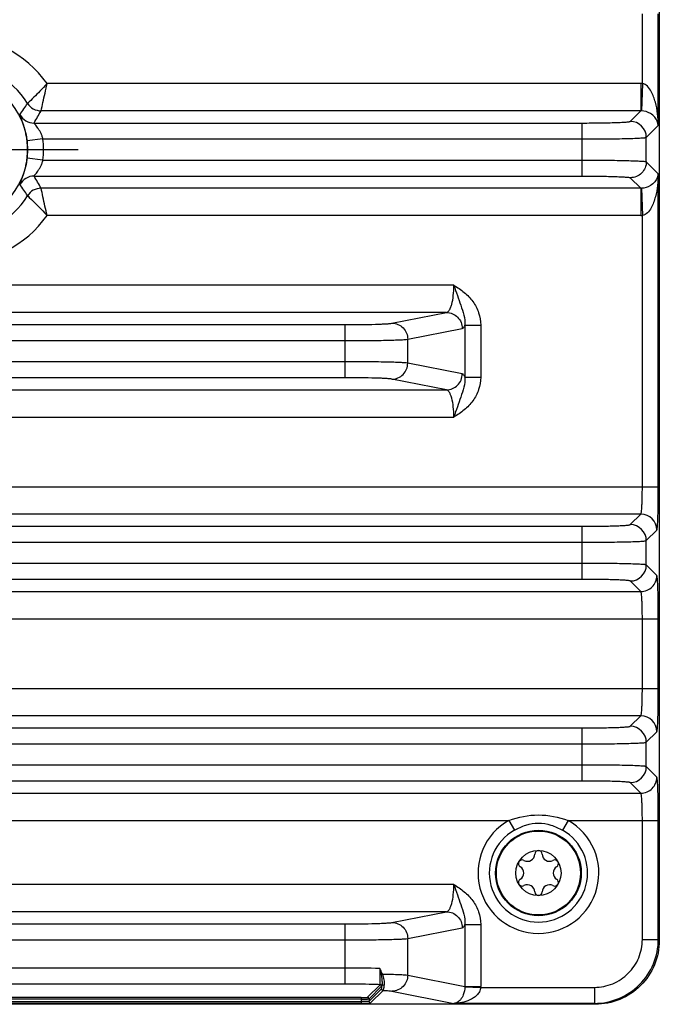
# Model space of a CAD drawing. Header units: inches. Extents: x 0 to 34, y 0 to 22.
# Tile 4 of 101: x 6.6 to 8.2, y 8.9 to 11.3. Entities that reach past the tile are written whole.
import ezdxf

# ---------------------------------------------------------------- set-up
doc = ezdxf.new("R2010")
doc.units = ezdxf.units.IN
doc.header["$LTSCALE"] = 1.87
doc.header["$MEASUREMENT"] = 0
doc.linetypes.add('CENTER', pattern=[0.6, 0.375, -0.075, 0.075, -0.075])
doc.layers.get('0').update_dxf_attribs({"linetype": 'CONTINUOUS'})
doc.layers.add('02___PRT_ALL_AXES', color=7, linetype='CONTINUOUS')

msp = doc.modelspace()

# ---------------------------------------------------------------- linework, layer by layer
at = {"color": 7, "linetype": 'CONTINUOUS'}
for p, q in [((8.218, 12.7508), (8.218, 9.6653)), ((8.1764, 11.1925), (8.1764, 11.3644)), ((8.2157, 11.0899), (8.2157, 11.3643)), ((8.1728, 11.1926), (6.7126, 11.1926)), ((8.1728, 11.1926), (8.1728, 11.1257)), ((8.1764, 11.1925), (8.1741, 11.1257)), ((8.1728, 11.1257), (6.6979, 11.1257)), ((8.1468, 11.0997), (8.1728, 11.1257)), ((6.6807, 11.0957), (8.0288, 11.0957)), ((8.0288, 10.9651), (8.0288, 11.0957)), ((8.1862, 11.0604), (8.2157, 11.0899)), ((6.7026, 11.0564), (6.6635, 11.0518)), ((6.7026, 11.0564), (8.0288, 11.0564)), ((8.1862, 11.0005), (8.1862, 11.0604)), ((6.7026, 11.0045), (6.6635, 11.0091)), ((6.7026, 11.0045), (8.0288, 11.0045)), ((8.1862, 11.0005), (8.2157, 10.9709)), ((6.6807, 10.9651), (8.0288, 10.9651)), ((8.1468, 10.9612), (8.1728, 10.9352)), ((8.2157, 10.2005), (8.2157, 10.9709)), ((8.1728, 10.9352), (6.6979, 10.9352)), ((8.1728, 10.9352), (8.1728, 10.8683)), ((8.1741, 10.9352), (8.1764, 10.8683)), ((8.1728, 10.8683), (6.7126, 10.8683)), ((8.1764, 10.2005), (8.1764, 10.8683)), ((7.713, 10.6965), (5.2549, 10.6965)), ((7.6949, 10.6296), (5.273, 10.6296)), ((7.5608, 10.6031), (7.6949, 10.6296)), ((5.5234, 10.5997), (7.4445, 10.5997)), ((7.4445, 10.5997), (7.4445, 10.4691)), ((7.5995, 10.5637), (7.7336, 10.5903)), ((7.7403, 10.5986), (7.779, 10.5986)), ((7.7403, 10.5986), (7.7403, 10.4702)), ((7.779, 10.5986), (7.779, 10.4702)), ((7.5995, 10.505), (7.5995, 10.5637)), ((5.5234, 10.5603), (7.4445, 10.5603)), ((7.4445, 10.5084), (5.5234, 10.5084)), ((7.7336, 10.4785), (7.5995, 10.505)), ((7.4445, 10.4691), (5.5234, 10.4691)), ((7.6949, 10.4391), (7.5608, 10.4657)), ((7.7403, 10.4702), (7.779, 10.4702)), ((5.273, 10.4391), (7.6949, 10.4391)), ((5.2549, 10.3722), (7.713, 10.3722)), ((4.7521, 10.2005), (8.2157, 10.2005)), ((8.1728, 10.1336), (4.7951, 10.1336)), ((8.1468, 10.1076), (8.1728, 10.1336)), ((4.9391, 10.1036), (8.0288, 10.1036)), ((8.0288, 9.973), (8.0288, 10.1036)), ((8.1862, 10.0683), (8.2122, 10.0942)), ((4.9391, 10.0643), (8.0288, 10.0643)), ((8.1862, 10.0084), (8.1862, 10.0683)), ((8.0288, 10.0124), (4.9391, 10.0124)), ((8.2122, 9.9824), (8.1862, 10.0084)), ((8.0288, 9.973), (4.9391, 9.973)), ((8.1728, 9.943), (8.1468, 9.969)), ((4.7951, 9.943), (8.1728, 9.943)), ((4.7521, 9.8762), (8.2157, 9.8762)), ((8.1764, 9.7044), (8.1764, 9.8762)), ((8.2157, 9.7044), (8.2157, 9.8762)), ((4.7521, 9.7044), (8.2157, 9.7044)), ((8.2181, 9.6653), (8.2181, 9.085)), ((8.2181, 9.6652), (8.2181, 9.085)), ((8.1728, 9.6375), (4.7951, 9.6375)), ((8.1468, 9.6115), (8.1728, 9.6375)), ((4.9391, 9.6076), (8.0288, 9.6076)), ((8.0288, 9.4769), (8.0288, 9.6076)), ((8.1862, 9.5722), (8.2122, 9.5982)), ((4.9391, 9.5682), (8.0288, 9.5682)), ((8.1862, 9.5123), (8.1862, 9.5722)), ((8.0288, 9.5163), (4.9391, 9.5163)), ((8.2122, 9.4863), (8.1862, 9.5123)), ((8.0288, 9.4769), (4.9391, 9.4769)), ((8.1728, 9.447), (8.1468, 9.473)), ((4.7951, 9.447), (8.1728, 9.447)), ((5.1198, 9.3801), (7.8481, 9.3801)), ((7.8481, 9.3801), (7.8617, 9.3558)), ((7.9938, 9.3801), (7.9801, 9.3558)), ((7.9938, 9.3801), (8.2157, 9.3801)), ((8.1764, 9.0873), (8.1764, 9.3801)), ((8.2157, 9.0873), (8.2157, 9.3801)), ((7.713, 9.2223), (5.2549, 9.2223)), ((7.6949, 9.1554), (5.273, 9.1554)), ((7.5608, 9.1288), (7.6949, 9.1554)), ((5.5234, 9.1254), (7.4445, 9.1254)), ((7.4445, 9.1254), (7.4445, 8.9773)), ((7.5995, 9.0895), (7.7336, 9.116)), ((7.7403, 9.1243), (7.779, 9.1243)), ((7.7403, 9.1243), (7.7403, 8.9715)), ((7.779, 9.1243), (7.779, 8.9715)), ((5.5234, 9.0861), (7.4445, 9.0861)), ((7.5996, 8.9994), (7.5995, 9.0895)), ((8.1764, 9.0873), (8.2157, 9.0873)), ((8.2181, 9.085), (8.2157, 9.0873)), ((8.2181, 9.085), (8.2181, 9.085)), ((7.4445, 9.0166), (5.5234, 9.0166)), ((7.5311, 9.0159), (7.5339, 9.0017)), ((7.5339, 9.0017), (7.5342, 9.0003)), ((7.5996, 8.9994), (7.7403, 8.9715)), ((7.4445, 8.9773), (5.5234, 8.9773)), ((7.5314, 8.9759), (7.5003, 8.9449)), ((7.5353, 8.972), (7.5043, 8.9409)), ((7.5043, 8.935), (7.535, 8.9658)), ((7.7402, 8.9704), (7.779, 8.9693)), ((7.7403, 8.9715), (7.779, 8.9715)), ((7.779, 8.9693), (8.0584, 8.9693)), ((8.0584, 8.9693), (8.0584, 8.9299)), ((7.4846, 8.9443), (5.4833, 8.9443)), ((7.4846, 8.9404), (5.4833, 8.9404)), ((7.4846, 8.9443), (7.4846, 8.9303)), ((7.5043, 8.9409), (7.5043, 8.935)), ((7.5082, 8.9311), (7.5389, 8.9618)), ((7.5608, 8.9601), (7.713, 8.9299)), ((8.0607, 8.9276), (4.9072, 8.9276)), ((5.4833, 8.9342), (7.4846, 8.9342)), ((5.4833, 8.9303), (7.4846, 8.9303)), ((7.4959, 8.9344), (7.4846, 8.9342)), ((7.4934, 8.9304), (7.5062, 8.9308)), ((7.5062, 8.9308), (7.5082, 8.9311)), ((8.0584, 8.9299), (7.713, 8.9299)), ((8.0607, 8.9276), (8.0584, 8.9299))]:
    msp.add_line(p, q, dxfattribs=at)
for centre, radius in [((6.4839, 11.0304), 0.1807), ((7.9209, 9.2506), 0.1053), ((7.9209, 9.2506), 0.1033), ((7.9209, 9.2506), 0.0555)]:
    msp.add_circle(centre, radius, dxfattribs=at)
for centre, radius, start, end in [((6.4839, 11.0304), 0.2803, 35.3408, 144.6613), ((6.4839, 11.0304), 0.2135, 32.1736, 147.8263), ((8.1728, 11.0862), 0.1064, 88.0698, 90), ((6.1019, 11.5063), 0.6692, 324.3845, 327.2303), ((6.6979, 11.1651), 0.0394, 212.2071, 269.9631), ((5.8787, 11.5772), 0.9353, 329.0216, 331.1394), ((8.1729, 11.0862), 0.0395, 88.188, 90.1181), ((6.6807, 11.1351), 0.0394, 208.0475, 269.9622), ((8.1468, 11.0603), 0.0394, 0.0838, 89.9162), ((6.4839, 11.0304), 0.1808, 353.2298, 6.7702), ((6.4839, 11.0304), 0.2202, 353.2298, 6.7702), ((6.6807, 10.9258), 0.0394, 90.0406, 151.9594), ((5.8557, 10.4705), 0.9619, 28.8896, 30.9489), ((6.1019, 10.5546), 0.6692, 32.7696, 35.6154), ((6.6979, 10.8958), 0.0394, 90.0372, 147.7929), ((8.1729, 10.9746), 0.0395, 269.8813, 271.8126), ((6.4839, 11.0304), 0.2135, 212.1736, 327.8263), ((6.4839, 11.0304), 0.2803, 215.3408, 324.6613), ((8.1728, 10.9746), 0.1063, 269.9996, 271.9307), ((8.1727, 10.0942), 0.0394, 0.0838, 89.9162), ((8.1468, 10.0682), 0.0394, 0.0838, 89.9162), ((8.1468, 10.0084), 0.0394, 270.0838, 359.9162), ((8.1727, 9.5981), 0.0394, 0.0838, 89.9162), ((8.1468, 9.5721), 0.0394, 0.0838, 89.9162), ((8.1468, 9.5124), 0.0394, 270.0838, 359.9162), ((7.9209, 9.2506), 0.1486, 119.3655, 60.6345), ((7.9209, 9.2506), 0.1208, 119.3655, 60.6345), ((7.9209, 9.2969), 0.00906, 1.6303, 178.3697), ((7.8809, 9.2737), 0.00906, 61.6303, 238.3697), ((7.8938, 9.2976), 0.0181, 241.6303, 358.3697), ((7.9481, 9.2976), 0.0181, 181.6303, 298.3697), ((7.961, 9.2737), 0.00906, 301.6303, 118.3697), ((7.8666, 9.2506), 0.0181, 301.6303, 58.3697), ((7.9752, 9.2506), 0.0181, 121.6303, 238.3697), ((7.8809, 9.2275), 0.00906, 121.6303, 298.3697), ((7.961, 9.2275), 0.00906, 241.6303, 58.3697), ((7.8938, 9.2036), 0.0181, 1.6303, 118.3697), ((7.9481, 9.2036), 0.0181, 61.6303, 178.3697), ((7.9209, 9.2043), 0.00906, 181.6303, 358.3697), ((7.4493, 4.1154), 4.9012, 89.0436, 90.0564), ((7.1929, 8.8321), 0.3844, 26.2449, 26.4651), ((7.5314, 8.972), 0.00394, 0.0665, 89.9335), ((7.5389, 8.9658), 0.00394, 180.0665, 269.9335), ((7.7025, 8.9713), 0.0377, 358.6151, 0.3415), ((7.7014, 8.9715), 0.0776, 358.3221, 0.0005), ((7.5003, 8.9409), 0.00394, 0.0803, 89.9335), ((7.4848, 9.5553), 0.625, 269.9836, 270.7894), ((7.5082, 8.935), 0.00394, 180.0665, 269.9335)]:
    msp.add_arc(centre, radius, start, end, dxfattribs=at)
for points, knots in [([(6.7126, 11.1926), (6.7069, 11.1863), (6.6912, 11.1699), (6.675, 11.1539), (6.6646, 11.1441)], [0, 0, 0, 0, 0.371809, 1, 1, 1, 1]), ([(6.6979, 11.1257), (6.6994, 11.1326), (6.7046, 11.1548), (6.7092, 11.1772), (6.7126, 11.1926)], [0, 0, 0, 0, 0.309202, 1, 1, 1, 1]), ([(8.2157, 11.0899), (8.2156, 11.0995), (8.2143, 11.1186), (8.2101, 11.1421), (8.2042, 11.1606), (8.1968, 11.1777), (8.1859, 11.1917), (8.1764, 11.1925)], [0, 0, 0, 0, 0.248855, 0.498475, 0.623941, 0.750139, 1, 1, 1, 1]), ([(8.2157, 11.0899), (8.215, 11.0971), (8.2096, 11.1088), (8.1944, 11.1216), (8.1818, 11.1254), (8.1741, 11.1257)], [0, 0, 0, 0, 0.365096, 0.609764, 1, 1, 1, 1]), ([(6.6635, 11.0518), (6.663, 11.0563), (6.6616, 11.0652), (6.6588, 11.0777), (6.6557, 11.0888), (6.6526, 11.0981), (6.6498, 11.1055), (6.6478, 11.1105), (6.6467, 11.1135), (6.6462, 11.115), (6.6459, 11.1159), (6.6458, 11.1165), (6.6459, 11.1166)], [0, 0, 0, 0, 0.205344, 0.398378, 0.570568, 0.717207, 0.835266, 0.92264, 0.954314, 0.977767, 0.992915, 1, 1, 1, 1]), ([(6.7026, 11.0564), (6.702, 11.059), (6.7004, 11.0641), (6.6973, 11.0712), (6.6938, 11.0776), (6.6901, 11.0832), (6.6866, 11.0879), (6.6839, 11.0913), (6.6822, 11.0934), (6.6813, 11.0945), (6.6808, 11.0951), (6.6806, 11.0957), (6.6807, 11.0957)], [0, 0, 0, 0, 0.177144, 0.348764, 0.510721, 0.659743, 0.791551, 0.89929, 0.940976, 0.972367, 0.992142, 1, 1, 1, 1]), ([(8.0288, 11.0957), (8.0363, 11.0957), (8.0511, 11.0958), (8.0725, 11.096), (8.0923, 11.0964), (8.1098, 11.0968), (8.1227, 11.0973), (8.1313, 11.0978), (8.1364, 11.0981), (8.1404, 11.0985), (8.1435, 11.0989), (8.1455, 11.0992), (8.1466, 11.0995), (8.1468, 11.0997)], [0, 0, 0, 0, 0.190637, 0.374308, 0.544185, 0.694096, 0.818525, 0.869734, 0.912962, 0.947828, 0.974033, 0.991387, 1, 1, 1, 1]), ([(8.0288, 11.0564), (8.0388, 11.0564), (8.0585, 11.0564), (8.0871, 11.0567), (8.1135, 11.057), (8.1369, 11.0575), (8.1539, 11.058), (8.1654, 11.0585), (8.1722, 11.0588), (8.1777, 11.0592), (8.1818, 11.0595), (8.1844, 11.0599), (8.1858, 11.0601), (8.1862, 11.0604)], [0, 0, 0, 0, 0.190755, 0.374541, 0.544522, 0.69452, 0.819009, 0.870232, 0.913453, 0.948287, 0.974431, 0.991668, 1, 1, 1, 1]), ([(6.6459, 10.9443), (6.6458, 10.9444), (6.6459, 10.945), (6.6462, 10.9459), (6.6467, 10.9474), (6.6478, 10.9504), (6.6498, 10.9554), (6.6526, 10.9628), (6.6557, 10.9721), (6.6588, 10.9832), (6.6616, 10.9957), (6.663, 11.0045), (6.6635, 11.0091)], [0, 0, 0, 0, 0.007081, 0.022232, 0.045685, 0.077346, 0.164702, 0.28278, 0.429425, 0.601607, 0.794647, 1, 1, 1, 1]), ([(6.6807, 10.9651), (6.6806, 10.9652), (6.6808, 10.9657), (6.6813, 10.9664), (6.6822, 10.9675), (6.6839, 10.9696), (6.6866, 10.973), (6.6901, 10.9777), (6.6938, 10.9833), (6.6973, 10.9897), (6.7004, 10.9968), (6.702, 11.0019), (6.7026, 11.0045)], [0, 0, 0, 0, 0.007856, 0.027642, 0.059042, 0.100723, 0.208438, 0.340257, 0.489276, 0.651231, 0.822857, 1, 1, 1, 1]), ([(8.0288, 11.0045), (8.0388, 11.0045), (8.0585, 11.0044), (8.0871, 11.0042), (8.1135, 11.0039), (8.1369, 11.0034), (8.1539, 11.0029), (8.1654, 11.0024), (8.1722, 11.0021), (8.1777, 11.0017), (8.1818, 11.0014), (8.1844, 11.001), (8.1858, 11.0008), (8.1862, 11.0005)], [0, 0, 0, 0, 0.190755, 0.374541, 0.544522, 0.69452, 0.819009, 0.870232, 0.913453, 0.948288, 0.974431, 0.991668, 1, 1, 1, 1]), ([(8.1862, 11.0005), (8.1862, 10.9954), (8.1841, 10.985), (8.1753, 10.972), (8.1623, 10.9632), (8.1519, 10.9612), (8.1468, 10.9612)], [0, 0, 0, 0, 0.249959, 0.5, 0.750041, 1, 1, 1, 1]), ([(8.0288, 10.9651), (8.0363, 10.9651), (8.0511, 10.9651), (8.0725, 10.9649), (8.0923, 10.9645), (8.1098, 10.964), (8.1227, 10.9635), (8.1313, 10.9631), (8.1364, 10.9627), (8.1404, 10.9624), (8.1435, 10.962), (8.1455, 10.9616), (8.1466, 10.9614), (8.1468, 10.9612)], [0, 0, 0, 0, 0.190637, 0.374308, 0.544185, 0.694096, 0.818526, 0.869736, 0.912964, 0.947829, 0.974033, 0.991386, 1, 1, 1, 1]), ([(8.2157, 10.9709), (8.215, 10.9638), (8.2096, 10.9521), (8.1944, 10.9393), (8.1818, 10.9354), (8.1741, 10.9352)], [0, 0, 0, 0, 0.3651, 0.609766, 1, 1, 1, 1]), ([(8.2157, 10.9709), (8.2156, 10.9614), (8.2143, 10.9423), (8.2101, 10.9187), (8.2042, 10.9002), (8.1968, 10.8831), (8.1859, 10.8692), (8.1764, 10.8683)], [0, 0, 0, 0, 0.248858, 0.498481, 0.623947, 0.750142, 1, 1, 1, 1]), ([(6.7126, 10.8683), (6.7092, 10.8837), (6.7045, 10.906), (6.6995, 10.9283), (6.6979, 10.9352)], [0, 0, 0, 0, 0.690796, 1, 1, 1, 1]), ([(6.6646, 10.9168), (6.6661, 10.9154), (6.6826, 10.8998), (6.6986, 10.8836), (6.7126, 10.8683)], [0, 0, 0, 0, 0.087243, 1, 1, 1, 1]), ([(7.6949, 10.6296), (7.6978, 10.63), (7.7018, 10.6347), (7.7052, 10.6418), (7.7091, 10.6538), (7.7121, 10.6722), (7.713, 10.688), (7.713, 10.6965)], [0, 0, 0, 0, 0.123122, 0.219375, 0.340056, 0.6442, 1, 1, 1, 1]), ([(7.713, 10.6965), (7.7218, 10.6913), (7.7391, 10.6798), (7.7607, 10.6573), (7.7754, 10.6296), (7.779, 10.6089), (7.779, 10.5986)], [0, 0, 0, 0, 0.250246, 0.500221, 0.750073, 1, 1, 1, 1]), ([(7.713, 10.6965), (7.7159, 10.6881), (7.7213, 10.6716), (7.7324, 10.6398), (7.7411, 10.6151), (7.7403, 10.5986)], [0, 0, 0, 0, 0.261794, 0.511159, 1, 1, 1, 1]), ([(7.6949, 10.6296), (7.6999, 10.6296), (7.7101, 10.6275), (7.7229, 10.6187), (7.7315, 10.6057), (7.7336, 10.5954), (7.7336, 10.5903)], [0, 0, 0, 0, 0.248106, 0.497614, 0.748516, 1, 1, 1, 1]), ([(7.4445, 10.5997), (7.4579, 10.5997), (7.4832, 10.5998), (7.5134, 10.6004), (7.534, 10.6011), (7.5457, 10.6016), (7.5543, 10.6023), (7.559, 10.6027), (7.5608, 10.6031)], [0, 0, 0, 0, 0.3471, 0.652303, 0.777406, 0.878933, 0.953862, 1, 1, 1, 1]), ([(7.5608, 10.6031), (7.5658, 10.6031), (7.576, 10.6009), (7.5888, 10.5922), (7.5975, 10.5791), (7.5995, 10.5688), (7.5995, 10.5637)], [0, 0, 0, 0, 0.248106, 0.497614, 0.748516, 1, 1, 1, 1]), ([(7.7336, 10.5903), (7.735, 10.5906), (7.7379, 10.5933), (7.7394, 10.5965), (7.7403, 10.5986)], [0, 0, 0, 0, 0.382791, 1, 1, 1, 1]), ([(7.4445, 10.5603), (7.4624, 10.5603), (7.4962, 10.5605), (7.5364, 10.561), (7.5639, 10.5617), (7.5795, 10.5623), (7.591, 10.5629), (7.5972, 10.5634), (7.5995, 10.5637)], [0, 0, 0, 0, 0.347196, 0.652478, 0.777605, 0.879125, 0.954005, 1, 1, 1, 1]), ([(7.5995, 10.505), (7.5972, 10.5054), (7.591, 10.5058), (7.5795, 10.5065), (7.5639, 10.507), (7.5364, 10.5077), (7.4962, 10.5083), (7.4624, 10.5084), (7.4445, 10.5084)], [0, 0, 0, 0, 0.045995, 0.120875, 0.222395, 0.347522, 0.652804, 1, 1, 1, 1]), ([(7.5608, 10.4657), (7.5658, 10.4657), (7.576, 10.4678), (7.5888, 10.4766), (7.5975, 10.4896), (7.5995, 10.4999), (7.5995, 10.505)], [0, 0, 0, 0, 0.248106, 0.497614, 0.748516, 1, 1, 1, 1]), ([(7.5608, 10.4657), (7.559, 10.466), (7.5543, 10.4665), (7.5457, 10.4671), (7.534, 10.4677), (7.5134, 10.4684), (7.4832, 10.4689), (7.4579, 10.4691), (7.4445, 10.4691)], [0, 0, 0, 0, 0.046138, 0.121067, 0.222594, 0.347697, 0.6529, 1, 1, 1, 1]), ([(7.6949, 10.4391), (7.6999, 10.4391), (7.7101, 10.4413), (7.7229, 10.45), (7.7315, 10.4631), (7.7336, 10.4734), (7.7336, 10.4785)], [0, 0, 0, 0, 0.248106, 0.497614, 0.748516, 1, 1, 1, 1]), ([(7.779, 10.4702), (7.779, 10.4599), (7.7754, 10.4392), (7.7607, 10.4115), (7.7391, 10.3889), (7.7218, 10.3775), (7.713, 10.3722)], [0, 0, 0, 0, 0.24992, 0.499775, 0.749753, 1, 1, 1, 1]), ([(7.7403, 10.4702), (7.7411, 10.4536), (7.7324, 10.429), (7.7213, 10.3972), (7.7159, 10.3806), (7.713, 10.3722)], [0, 0, 0, 0, 0.48884, 0.738204, 1, 1, 1, 1]), ([(7.7403, 10.4702), (7.7394, 10.4722), (7.7379, 10.4755), (7.735, 10.4782), (7.7336, 10.4785)], [0, 0, 0, 0, 0.617203, 1, 1, 1, 1]), ([(7.713, 10.3722), (7.713, 10.3807), (7.7121, 10.3965), (7.7091, 10.415), (7.7052, 10.4269), (7.7018, 10.4341), (7.6978, 10.4387), (7.6949, 10.4391)], [0, 0, 0, 0, 0.35582, 0.659901, 0.780571, 0.876839, 1, 1, 1, 1]), ([(8.1728, 10.1336), (8.173, 10.1337), (8.1733, 10.1343), (8.1736, 10.1354), (8.1739, 10.1372), (8.1744, 10.1406), (8.1749, 10.1463), (8.1754, 10.1545), (8.1758, 10.1644), (8.1763, 10.1799), (8.1764, 10.1921), (8.1764, 10.2005)], [0, 0, 0, 0, 0.009511, 0.027281, 0.053695, 0.088667, 0.183075, 0.307312, 0.456934, 0.62644, 1, 1, 1, 1]), ([(8.2122, 10.0942), (8.2124, 10.0945), (8.2126, 10.0954), (8.2129, 10.0972), (8.2132, 10.1), (8.2136, 10.1036), (8.2139, 10.1082), (8.2143, 10.116), (8.2148, 10.1275), (8.2152, 10.1433), (8.2155, 10.1611), (8.2157, 10.1804), (8.2157, 10.1937), (8.2157, 10.2005)], [0, 0, 0, 0, 0.008609, 0.02597, 0.052174, 0.087051, 0.130274, 0.181483, 0.305908, 0.455827, 0.625683, 0.809408, 1, 1, 1, 1]), ([(8.0288, 10.1036), (8.0363, 10.1036), (8.0511, 10.1037), (8.0725, 10.1039), (8.0923, 10.1042), (8.1098, 10.1047), (8.1227, 10.1052), (8.1313, 10.1057), (8.1364, 10.106), (8.1404, 10.1064), (8.1435, 10.1067), (8.1455, 10.1071), (8.1466, 10.1074), (8.1468, 10.1076)], [0, 0, 0, 0, 0.190637, 0.374308, 0.544185, 0.694096, 0.818525, 0.869734, 0.912962, 0.947828, 0.974033, 0.991387, 1, 1, 1, 1]), ([(8.0288, 10.0643), (8.0388, 10.0643), (8.0585, 10.0643), (8.0871, 10.0645), (8.1135, 10.0649), (8.1369, 10.0654), (8.1539, 10.0659), (8.1654, 10.0663), (8.1722, 10.0667), (8.1777, 10.067), (8.1818, 10.0674), (8.1844, 10.0678), (8.1858, 10.068), (8.1862, 10.0683)], [0, 0, 0, 0, 0.190755, 0.374541, 0.544522, 0.69452, 0.819009, 0.870232, 0.913453, 0.948287, 0.974431, 0.991668, 1, 1, 1, 1]), ([(8.1862, 10.0084), (8.1858, 10.0086), (8.1844, 10.0088), (8.1818, 10.0093), (8.1777, 10.0096), (8.1722, 10.01), (8.1654, 10.0103), (8.1539, 10.0108), (8.1369, 10.0113), (8.1135, 10.0117), (8.0871, 10.0121), (8.0585, 10.0123), (8.0388, 10.0124), (8.0288, 10.0124)], [0, 0, 0, 0, 0.008332, 0.025569, 0.051713, 0.086547, 0.129768, 0.180991, 0.30548, 0.455478, 0.625459, 0.809245, 1, 1, 1, 1]), ([(8.1728, 9.943), (8.1779, 9.9431), (8.1883, 9.9451), (8.2013, 9.9539), (8.2101, 9.9669), (8.2121, 9.9773), (8.2122, 9.9824)], [0, 0, 0, 0, 0.249959, 0.5, 0.750041, 1, 1, 1, 1]), ([(8.2157, 9.8762), (8.2157, 9.8829), (8.2157, 9.8962), (8.2155, 9.9155), (8.2152, 9.9334), (8.2148, 9.9491), (8.2143, 9.9606), (8.2139, 9.9684), (8.2136, 9.973), (8.2132, 9.9767), (8.2129, 9.9794), (8.2126, 9.9812), (8.2124, 9.9822), (8.2122, 9.9824)], [0, 0, 0, 0, 0.190592, 0.374317, 0.544173, 0.694092, 0.818517, 0.869726, 0.912949, 0.947826, 0.97403, 0.991391, 1, 1, 1, 1]), ([(8.1468, 9.969), (8.1466, 9.9693), (8.1455, 9.9695), (8.1435, 9.9699), (8.1404, 9.9702), (8.1364, 9.9706), (8.1313, 9.9709), (8.1227, 9.9714), (8.1098, 9.9719), (8.0923, 9.9724), (8.0725, 9.9727), (8.0511, 9.973), (8.0363, 9.973), (8.0288, 9.973)], [0, 0, 0, 0, 0.008613, 0.025967, 0.052172, 0.087038, 0.130266, 0.181475, 0.305904, 0.455815, 0.625692, 0.809363, 1, 1, 1, 1]), ([(8.1764, 9.8762), (8.1764, 9.8845), (8.1763, 9.8967), (8.1758, 9.9122), (8.1754, 9.9221), (8.1749, 9.9303), (8.1744, 9.936), (8.1739, 9.9394), (8.1736, 9.9412), (8.1733, 9.9423), (8.173, 9.9429), (8.1728, 9.943)], [0, 0, 0, 0, 0.37356, 0.543066, 0.692687, 0.816924, 0.911333, 0.946304, 0.972719, 0.990489, 1, 1, 1, 1]), ([(8.1728, 9.6375), (8.173, 9.6376), (8.1733, 9.6382), (8.1736, 9.6394), (8.1739, 9.6411), (8.1744, 9.6446), (8.1749, 9.6502), (8.1754, 9.6585), (8.1758, 9.6684), (8.1763, 9.6839), (8.1764, 9.696), (8.1764, 9.7044)], [0, 0, 0, 0, 0.009511, 0.027281, 0.053695, 0.088667, 0.183075, 0.307312, 0.456934, 0.62644, 1, 1, 1, 1]), ([(8.2122, 9.5982), (8.2124, 9.5984), (8.2126, 9.5994), (8.2129, 9.6011), (8.2132, 9.6039), (8.2136, 9.6076), (8.2139, 9.6122), (8.2143, 9.6199), (8.2148, 9.6315), (8.2152, 9.6472), (8.2155, 9.6651), (8.2157, 9.6844), (8.2157, 9.6976), (8.2157, 9.7044)], [0, 0, 0, 0, 0.008609, 0.02597, 0.052174, 0.087051, 0.130274, 0.181483, 0.305908, 0.455827, 0.625683, 0.809408, 1, 1, 1, 1]), ([(8.0288, 9.6076), (8.0363, 9.6076), (8.0511, 9.6076), (8.0725, 9.6078), (8.0923, 9.6082), (8.1098, 9.6086), (8.1227, 9.6091), (8.1313, 9.6096), (8.1364, 9.61), (8.1404, 9.6103), (8.1435, 9.6107), (8.1455, 9.6111), (8.1466, 9.6113), (8.1468, 9.6115)], [0, 0, 0, 0, 0.190637, 0.374308, 0.544185, 0.694096, 0.818525, 0.869734, 0.912962, 0.947828, 0.974033, 0.991387, 1, 1, 1, 1]), ([(8.0288, 9.5682), (8.0388, 9.5682), (8.0585, 9.5683), (8.0871, 9.5685), (8.1135, 9.5688), (8.1369, 9.5693), (8.1539, 9.5698), (8.1654, 9.5703), (8.1722, 9.5706), (8.1777, 9.571), (8.1818, 9.5713), (8.1844, 9.5717), (8.1858, 9.5719), (8.1862, 9.5722)], [0, 0, 0, 0, 0.190755, 0.374541, 0.544522, 0.69452, 0.819009, 0.870232, 0.913453, 0.948287, 0.974431, 0.991668, 1, 1, 1, 1]), ([(8.1862, 9.5123), (8.1858, 9.5126), (8.1844, 9.5128), (8.1818, 9.5132), (8.1777, 9.5135), (8.1722, 9.5139), (8.1654, 9.5142), (8.1539, 9.5147), (8.1369, 9.5152), (8.1135, 9.5157), (8.0871, 9.516), (8.0585, 9.5162), (8.0388, 9.5163), (8.0288, 9.5163)], [0, 0, 0, 0, 0.008332, 0.025569, 0.051713, 0.086547, 0.129768, 0.180991, 0.30548, 0.455478, 0.625459, 0.809245, 1, 1, 1, 1]), ([(8.1468, 9.473), (8.1466, 9.4732), (8.1455, 9.4734), (8.1435, 9.4738), (8.1404, 9.4742), (8.1364, 9.4745), (8.1313, 9.4749), (8.1227, 9.4754), (8.1098, 9.4759), (8.0923, 9.4763), (8.0725, 9.4767), (8.0511, 9.4769), (8.0363, 9.4769), (8.0288, 9.4769)], [0, 0, 0, 0, 0.008613, 0.025967, 0.052172, 0.087038, 0.130266, 0.181475, 0.305904, 0.455815, 0.625692, 0.809363, 1, 1, 1, 1]), ([(8.1728, 9.447), (8.1779, 9.447), (8.1883, 9.449), (8.2013, 9.4578), (8.2101, 9.4709), (8.2121, 9.4812), (8.2122, 9.4863)], [0, 0, 0, 0, 0.249959, 0.5, 0.750041, 1, 1, 1, 1]), ([(8.2157, 9.3801), (8.2157, 9.3869), (8.2157, 9.4001), (8.2155, 9.4194), (8.2152, 9.4373), (8.2148, 9.453), (8.2143, 9.4646), (8.2139, 9.4723), (8.2136, 9.4769), (8.2132, 9.4806), (8.2129, 9.4834), (8.2126, 9.4852), (8.2124, 9.4861), (8.2122, 9.4863)], [0, 0, 0, 0, 0.190592, 0.374317, 0.544173, 0.694092, 0.818517, 0.869726, 0.912949, 0.947826, 0.97403, 0.991391, 1, 1, 1, 1]), ([(8.1764, 9.3801), (8.1764, 9.3885), (8.1763, 9.4006), (8.1758, 9.4161), (8.1754, 9.426), (8.1749, 9.4343), (8.1744, 9.4399), (8.1739, 9.4434), (8.1736, 9.4451), (8.1733, 9.4463), (8.173, 9.4469), (8.1728, 9.447)], [0, 0, 0, 0, 0.37356, 0.543066, 0.692687, 0.816924, 0.911333, 0.946304, 0.972719, 0.990489, 1, 1, 1, 1]), ([(7.8481, 9.3801), (7.8713, 9.3883), (7.9209, 9.3986), (7.9705, 9.3883), (7.9938, 9.3801)], [0, 0, 0, 0, 0.499987, 1, 1, 1, 1]), ([(7.8617, 9.3558), (7.8708, 9.3609), (7.8897, 9.3698), (7.9209, 9.3753), (7.9521, 9.3698), (7.9711, 9.3609), (7.9801, 9.3558)], [0, 0, 0, 0, 0.250199, 0.49997, 0.749777, 1, 1, 1, 1]), ([(7.6949, 9.1554), (7.6978, 9.1557), (7.7018, 9.1604), (7.7052, 9.1675), (7.7091, 9.1795), (7.7121, 9.198), (7.713, 9.2138), (7.713, 9.2223)], [0, 0, 0, 0, 0.12317, 0.219467, 0.340182, 0.644287, 1, 1, 1, 1]), ([(7.713, 9.2223), (7.7218, 9.217), (7.7391, 9.2055), (7.7607, 9.183), (7.7754, 9.1553), (7.779, 9.1346), (7.779, 9.1243)], [0, 0, 0, 0, 0.250254, 0.500237, 0.750093, 1, 1, 1, 1]), ([(7.713, 9.2223), (7.7159, 9.2139), (7.7213, 9.1973), (7.7324, 9.1655), (7.7411, 9.1409), (7.7403, 9.1243)], [0, 0, 0, 0, 0.261798, 0.511165, 1, 1, 1, 1]), ([(7.6949, 9.1554), (7.6999, 9.1553), (7.7101, 9.1532), (7.7229, 9.1444), (7.7315, 9.1314), (7.7336, 9.1211), (7.7336, 9.116)], [0, 0, 0, 0, 0.248106, 0.497614, 0.748516, 1, 1, 1, 1]), ([(7.4445, 9.1254), (7.4579, 9.1254), (7.4832, 9.1256), (7.5134, 9.1261), (7.534, 9.1268), (7.5457, 9.1274), (7.5543, 9.128), (7.559, 9.1285), (7.5608, 9.1288)], [0, 0, 0, 0, 0.3471, 0.652303, 0.777406, 0.878933, 0.953862, 1, 1, 1, 1]), ([(7.5608, 9.1288), (7.5658, 9.1288), (7.576, 9.1267), (7.5888, 9.1179), (7.5975, 9.1049), (7.5995, 9.0946), (7.5995, 9.0895)], [0, 0, 0, 0, 0.248106, 0.497614, 0.748516, 1, 1, 1, 1]), ([(7.7336, 9.116), (7.735, 9.1163), (7.7379, 9.119), (7.7394, 9.1222), (7.7403, 9.1243)], [0, 0, 0, 0, 0.382851, 1, 1, 1, 1]), ([(7.4445, 9.0861), (7.4624, 9.0861), (7.4962, 9.0862), (7.5364, 9.0868), (7.5639, 9.0875), (7.5795, 9.088), (7.591, 9.0886), (7.5972, 9.0891), (7.5995, 9.0895)], [0, 0, 0, 0, 0.347196, 0.652478, 0.777605, 0.879125, 0.954005, 1, 1, 1, 1]), ([(8.0584, 8.9693), (8.0737, 8.9693), (8.1047, 8.9754), (8.144, 9.0017), (8.1703, 9.0409), (8.1764, 9.072), (8.1764, 9.0873)], [0, 0, 0, 0, 0.250006, 0.500001, 0.749995, 1, 1, 1, 1]), ([(8.0584, 8.9299), (8.0788, 8.9299), (8.1202, 8.9381), (8.1725, 8.9732), (8.2075, 9.0255), (8.2157, 9.0668), (8.2157, 9.0873)], [0, 0, 0, 0, 0.250005, 0.5, 0.749995, 1, 1, 1, 1]), ([(8.2181, 9.085), (8.2181, 9.0645), (8.2099, 9.0231), (8.1749, 8.9708), (8.1225, 8.9358), (8.0812, 8.9276), (8.0607, 8.9276)], [0, 0, 0, 0, 0.250008, 0.5, 0.749992, 1, 1, 1, 1]), ([(7.5311, 9.0159), (7.5311, 9.0103), (7.5311, 9.0022), (7.5311, 8.9923), (7.5311, 8.9865), (7.5312, 8.9821), (7.5312, 8.979), (7.5313, 8.9771), (7.5313, 8.9762), (7.5314, 8.9759)], [0, 0, 0, 0, 0.424007, 0.602047, 0.747155, 0.857393, 0.934035, 0.980222, 1, 1, 1, 1]), ([(7.5342, 9.0003), (7.5351, 8.9962), (7.5361, 8.9888), (7.5364, 8.9813), (7.5363, 8.978)], [0, 0, 0, 0, 0.563111, 1, 1, 1, 1]), ([(7.5421, 8.9754), (7.5425, 8.9795), (7.5419, 8.9886), (7.5396, 8.9975), (7.5376, 9.002)], [0, 0, 0, 0, 0.45636, 1, 1, 1, 1]), ([(7.5376, 9.002), (7.5451, 9.0019), (7.5586, 9.0016), (7.5766, 9.001), (7.5898, 9.0003), (7.5969, 8.9998), (7.5996, 8.9994)], [0, 0, 0, 0, 0.361292, 0.654962, 0.870421, 1, 1, 1, 1]), ([(7.5995, 8.9994), (7.5995, 8.9943), (7.5975, 8.984), (7.5888, 8.971), (7.576, 8.9622), (7.5658, 8.9601), (7.5608, 8.9601)], [0, 0, 0, 0, 0.251484, 0.502386, 0.751894, 1, 1, 1, 1]), ([(7.5314, 8.9759), (7.5253, 8.9762), (7.4963, 8.977), (7.4673, 8.9773), (7.4445, 8.9773)], [0, 0, 0, 0, 0.210249, 1, 1, 1, 1]), ([(7.535, 8.9658), (7.5352, 8.966), (7.5354, 8.9671), (7.5358, 8.9693), (7.536, 8.9732), (7.5362, 8.9762), (7.5363, 8.978)], [0, 0, 0, 0, 0.077697, 0.256828, 0.558915, 1, 1, 1, 1]), ([(7.5363, 8.978), (7.5362, 8.9772), (7.5361, 8.9757), (7.5359, 8.9739), (7.5356, 8.9727), (7.5355, 8.9721), (7.5353, 8.972)], [0, 0, 0, 0, 0.41711, 0.715665, 0.905604, 1, 1, 1, 1]), ([(7.5363, 8.978), (7.5363, 8.977), (7.5383, 8.9748), (7.5409, 8.9749), (7.5421, 8.9754)], [0, 0, 0, 0, 0.454509, 1, 1, 1, 1]), ([(7.5389, 8.9618), (7.5394, 8.962), (7.5401, 8.9632), (7.5408, 8.9658), (7.5416, 8.97), (7.5419, 8.9734), (7.5421, 8.9754)], [0, 0, 0, 0, 0.094569, 0.278242, 0.575613, 1, 1, 1, 1]), ([(7.7402, 8.9704), (7.7401, 8.9637), (7.7378, 8.9523), (7.7303, 8.9394), (7.7219, 8.9322), (7.7158, 8.9302), (7.713, 8.9299)], [0, 0, 0, 0, 0.381977, 0.64326, 0.837626, 1, 1, 1, 1]), ([(7.779, 8.9693), (7.7788, 8.9655), (7.7764, 8.9582), (7.7695, 8.9495), (7.7611, 8.943), (7.7491, 8.9365), (7.7329, 8.9315), (7.7196, 8.9301), (7.713, 8.9299)], [0, 0, 0, 0, 0.136496, 0.267765, 0.394516, 0.518359, 0.76075, 1, 1, 1, 1]), ([(7.4846, 8.9443), (7.4866, 8.9443), (7.4902, 8.9444), (7.4945, 8.9444), (7.4973, 8.9446), (7.4988, 8.9446), (7.4997, 8.9448), (7.5002, 8.9448), (7.5003, 8.9449)], [0, 0, 0, 0, 0.374227, 0.694056, 0.818545, 0.913037, 0.974136, 1, 1, 1, 1]), ([(7.4846, 8.9404), (7.4871, 8.9404), (7.4916, 8.9404), (7.497, 8.9405), (7.5005, 8.9406), (7.5024, 8.9407), (7.5035, 8.9408), (7.5041, 8.9408), (7.5043, 8.9409)], [0, 0, 0, 0, 0.374399, 0.694375, 0.818908, 0.913401, 0.974428, 1, 1, 1, 1]), ([(7.5389, 8.9618), (7.5436, 8.9616), (7.5509, 8.9612), (7.5582, 8.9606), (7.5608, 8.9601)], [0, 0, 0, 0, 0.63472, 1, 1, 1, 1]), ([(7.5043, 8.935), (7.5041, 8.9348), (7.5032, 8.9349), (7.5016, 8.9346), (7.499, 8.9345), (7.497, 8.9344), (7.4959, 8.9344)], [0, 0, 0, 0, 0.083768, 0.285667, 0.596476, 1, 1, 1, 1])]:
    msp.add_open_spline(points, degree=3, knots=knots, dxfattribs=at)
for points in [[(7.5369, 9.0033), (7.5349, 9.0075), (7.5328, 9.0116), (7.5311, 9.0159)], [(7.5342, 9.0003), (7.5354, 9.0007), (7.5366, 9.0013), (7.5376, 9.002)]]:
    msp.add_open_spline(points, degree=3, dxfattribs=at)
at = {"layer": '02___PRT_ALL_AXES', "color": 7, "linetype": 'CENTER'}
msp.add_line((6.4839, 11.0304), (6.7889, 11.0304), dxfattribs=at)

doc.saveas('drawing.dxf')
